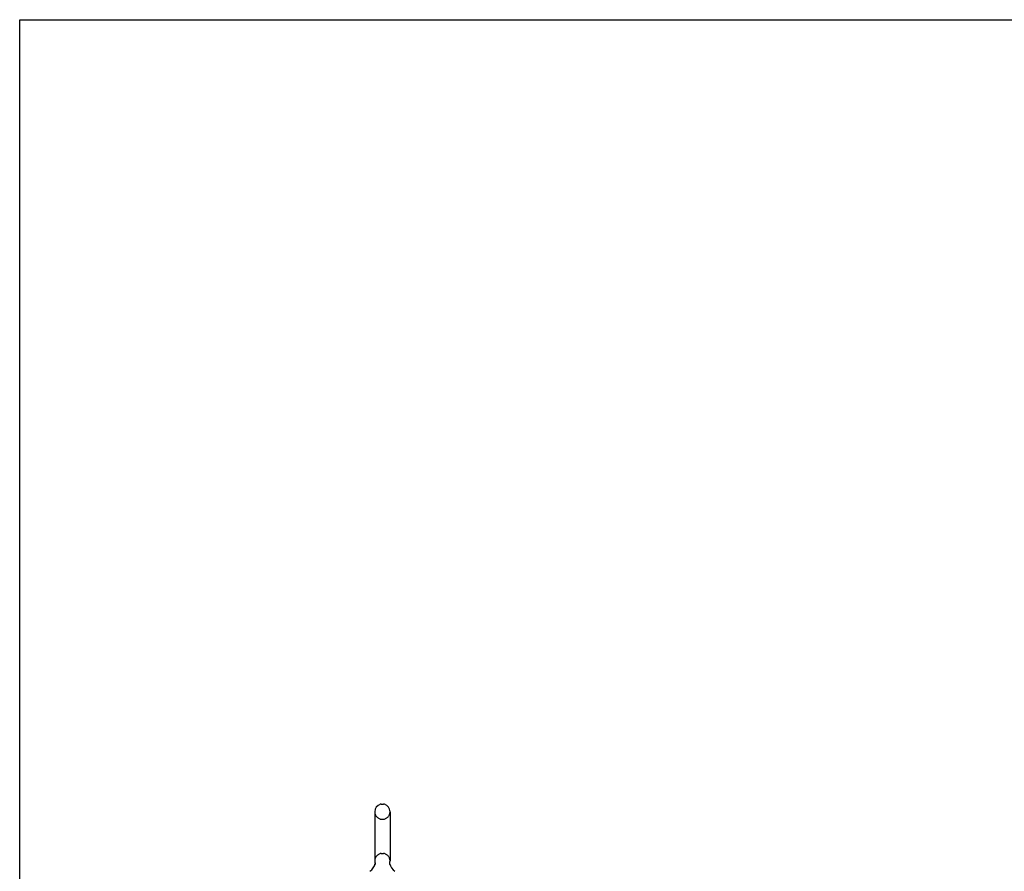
# Model space of a CAD drawing. Header units: inches. Extents: x 0 to 218, y 0 to 141.
# Tile 8 of 76: x 0 to 39, y 107 to 141. Entities that reach past the tile are written whole.
import ezdxf

# ---------------------------------------------------------------- set-up
doc = ezdxf.new("R2010")
doc.units = ezdxf.units.IN
doc.header["$LTSCALE"] = 11.987179
doc.header["$MEASUREMENT"] = 0
doc.linetypes.add('HIDDEN', pattern=[0.2, 0.1, -0.1])
doc.layers.get('0').update_dxf_attribs({"linetype": 'CONTINUOUS'})
doc.layers.add('DEFAULT_2', color=8, linetype='HIDDEN')

msp = doc.modelspace()

# ---------------------------------------------------------------- linework, layer by layer
at = {"color": 7, "linetype": 'Continuous'}
for p, q in [((0, 0), (0, 141.026)), ((0, 141.026), (217.949, 141.026)), ((14.223, 109.295), (14.223, 107.32)), ((14.485, 109.595), (14.573, 109.595)), ((14.835, 109.295), (14.835, 107.32)), ((14.229, 107.177), (14.227, 107.172)), ((14.823, 107.226), (14.824, 107.231)), ((14.823, 107.221), (14.823, 107.226)), ((14.823, 107.216), (14.823, 107.221)), ((14.823, 107.211), (14.823, 107.216)), ((14.823, 107.206), (14.823, 107.211)), ((14.824, 107.201), (14.823, 107.206)), ((14.824, 107.236), (14.825, 107.241)), ((14.824, 107.231), (14.824, 107.236)), ((14.825, 107.196), (14.824, 107.201)), ((14.825, 107.191), (14.824, 107.196)), ((14.825, 107.241), (14.826, 107.246)), ((14.826, 107.187), (14.825, 107.191)), ((14.826, 107.246), (14.827, 107.25)), ((14.827, 107.183), (14.826, 107.187))]:
    msp.add_line(p, q, dxfattribs=at)
msp.add_lwpolyline([(14.231, 107.25), (14.232, 107.246), (14.233, 107.241), (14.234, 107.236), (14.234, 107.231), (14.234, 107.226), (14.235, 107.221), (14.235, 107.216), (14.235, 107.211), (14.234, 107.206), (14.234, 107.201), (14.233, 107.196), (14.232, 107.191), (14.231, 107.187), (14.23, 107.182), (14.229, 107.177)], dxfattribs=at)
for centre, radius, start, end in [((14.529, 109.295), 0.306, 105.6303, 180), ((14.485, 109.451), 0.144, 90, 105.6303), ((14.573, 109.451), 0.144, 74.3697, 90), ((14.529, 109.295), 0.306, 0, 74.3697), ((14.529, 107.32), 0.306, 180, 193.2053), ((14.529, 107.32), 0.306, 346.7947, 360), ((13.731, 107.336), 0.523, 304.6624, 347.2389), ((15.327, 107.336), 0.523, 192.7611, 235.3376)]:
    msp.add_arc(centre, radius, start, end, dxfattribs=at)
at = {"layer": 'DEFAULT_2', "color": 8, "linetype": 'HIDDEN'}
for p, q in [((14.485, 108.995), (14.573, 108.995)), ((14.485, 107.62), (14.573, 107.62))]:
    msp.add_line(p, q, dxfattribs=at)
for centre, radius, start, end in [((14.529, 109.295), 0.306, 180, 254.3697), ((14.529, 109.295), 0.306, 285.6303, 360), ((14.485, 109.139), 0.144, 254.3697, 270), ((14.573, 109.139), 0.144, 270, 285.6303), ((14.529, 107.32), 0.306, 105.6303, 180), ((14.485, 107.476), 0.144, 90, 105.6303), ((14.573, 107.476), 0.144, 74.3697, 90), ((14.529, 107.32), 0.306, 0, 74.3697)]:
    msp.add_arc(centre, radius, start, end, dxfattribs=at)

doc.saveas('drawing.dxf')
